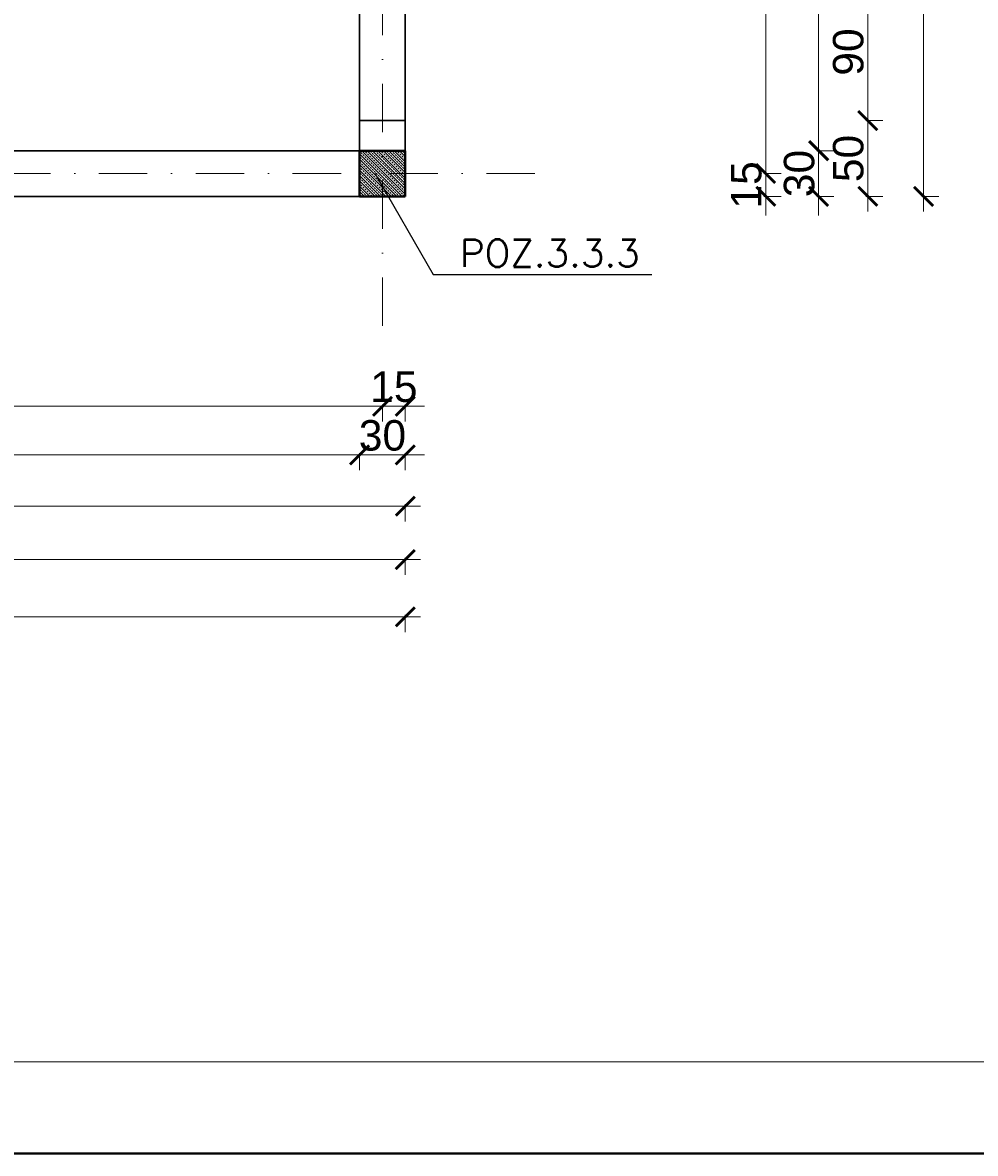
# Model space of a CAD drawing. Extents: x -19 to 9300416, y -12 to 10688993.
# Tile 83 of 106: x 4608271 to 4608897, y 5317481 to 5318223. Entities that reach past the tile are written whole.
import ezdxf

# ---------------------------------------------------------------- set-up
doc = ezdxf.new("R2010")
doc.units = 0
doc.header["$MEASUREMENT"] = 0
doc.linetypes.add('DASHDOT', pattern=[25.4, 12.7, -6.35, 0, -6.35])
doc.linetypes.add('DASHED', pattern=[19.05, 12.7, -6.35])
for name, color, linetype, lineweight in [('hatch', 253, 'Continuous', 0), ('K-BELKI', 5, 'DASHED', 30), ('K-OPISY', 252, 'Continuous', 15), ('K-SCIANY CIENKI', 163, 'Continuous', 30), ('K-SCIANY GRUBY', 195, 'Continuous', 40), ('K-WIDOK', 45, 'Continuous', 20), ('K-WYMIARY', 7, 'Continuous', 15), ('Osie', 175, 'DASHDOT', 9)]:
    doc.layers.add(name, color=color, linetype=linetype, lineweight=lineweight)
doc.layers.add('NIEDRUK', color=230, linetype='Continuous', lineweight=40, plot=False)
doc.styles.add('Arial Narrow 20', font='arial.ttf', dxfattribs={"height": 20})
doc.styles.add('Simplex', font='simplex.shx')
doc.dimstyles.new('1do100 ok', dxfattribs={"dimscale": 0.5, "dimtxt": 12, "dimasz": 25, "dimexe": 20, "dimexo": 0, "dimgap": 5, "dimtad": 1, "dimdec": 0, "dimzin": 9, "dimtxsty": 'Arial Narrow 20', "dimblk": 'ARCHTICK', "dimcen": 3, "dimdle": 20, "dimclrd": 256, "dimclre": 256, "dimclrt": 256, "dimadec": 0, "dimazin": 2, "dimtfac": 1, "dimtdec": 0, "dimtix": 1, "dimtmove": 2, "dimatfit": 3, "dimldrblk": 'NONE', "dimfxl": 0, "dimtvp": 1, "dimtolj": 1, "dimtzin": 0, "dimlwd": 5, "dimlwe": 5, "dimarcsym": 0})
doc.dimstyles.new('1do50', dxfattribs={"dimscale": 5, "dimtxt": 2.5, "dimasz": 2.5, "dimexe": 2.5, "dimexo": 0.5, "dimgap": 1, "dimtad": 1, "dimdec": 1, "dimrnd": 0.5, "dimzin": 12, "dimdsep": 46, "dimtxsty": 'Simplex', "dimblk": 'OBLIQUE', "dimcen": 0.5, "dimdle": 2.5, "dimclrd": 256, "dimclre": 256, "dimclrt": 256, "dimadec": 1, "dimazin": 3, "dimtfac": 1, "dimtdec": 1, "dimtix": 1, "dimtmove": 0, "dimatfit": 3, "dimfxl": 0, "dimtolj": 1, "dimtzin": 0, "dimarcsym": 0})

# ---------------------------------------------------------------- blocks, each defined once
blk = doc.blocks.new('_Oblique')
at = {"color": 0, "linetype": 'ByBlock', "lineweight": -2}
blk.add_line((-0.5, -0.5), (0.5, 0.5), dxfattribs=at)
blk = doc.blocks.new('G$C61CBF25F')
at = {"layer": 'Osie', "lineweight": 0, "ltscale": 2.5}
for p, q in [((1425, 0), (1425, 1880)), ((1525, 100), (204.85, 100))]:
    blk.add_line(p, q, dxfattribs=at)
blk = doc.blocks.new('_ArchTick')
at = {"color": 0, "linetype": 'ByBlock', "const_width": 0.15}
blk.add_lwpolyline([(-0.5, -0.5), (0.5, 0.5)], dxfattribs=at)
blk = doc.blocks.new('*D607')
at = {"layer": 'Defpoints', "color": 0}
for p in [(4608607.35, 5318663.72), (4608607.35, 5318123.72), (4608758.96, 5318123.72)]:
    blk.add_point(p, dxfattribs=at)
at = {"layer": 'K-WYMIARY', "lineweight": 5, "ltscale": 40}
for p, q in [((4608758.96, 5318673.72), (4608758.96, 5318113.72)), ((4608757.71, 5318663.72), (4608768.96, 5318663.72)), ((4608757.71, 5318123.72), (4608768.96, 5318123.72))]:
    blk.add_line(p, q, dxfattribs=at)
at = {"layer": 'K-WYMIARY', "linetype": 'ByBlock', "lineweight": 5, "xscale": 12.5, "yscale": 12.5, "zscale": 12.5}
for p, rotation in [((4608758.96, 5318663.72), 90), ((4608758.96, 5318123.72), 270)]:
    blk.add_blockref('_ArchTick', p, dxfattribs=dict(at, rotation=rotation))
at = {"layer": 'K-WYMIARY', "lineweight": 0, "ltscale": 40, "insert": (4608746.25, 5318393.72), "char_height": 20, "attachment_point": 5, "rotation": 90, "style": 'Arial Narrow 20'}
blk.add_mtext('\\A1;540', dxfattribs=at)
blk = doc.blocks.new('_None')
blk = doc.blocks.new('*D608')
at = {"layer": 'Defpoints', "color": 0}
for p in [(4608607.35, 5318123.72), (4608522.35, 5318108.72), (4608758.96, 5318108.72)]:
    blk.add_point(p, dxfattribs=at)
at = {"layer": 'K-WYMIARY', "lineweight": 5, "ltscale": 40}
for p, q in [((4608758.96, 5318123.72), (4608758.96, 5318136.22)), ((4608758.96, 5318133.72), (4608758.96, 5318098.72)), ((4608757.71, 5318123.72), (4608768.96, 5318123.72)), ((4608757.71, 5318108.72), (4608768.96, 5318108.72)), ((4608758.96, 5318108.72), (4608758.96, 5318096.22))]:
    blk.add_line(p, q, dxfattribs=at)
at = {"layer": 'K-WYMIARY', "linetype": 'ByBlock', "lineweight": 5, "xscale": 12.5, "yscale": 12.5, "zscale": 12.5}
for p, rotation in [((4608758.96, 5318123.72), 270), ((4608758.96, 5318108.72), 90)]:
    blk.add_blockref('_ArchTick', p, dxfattribs=dict(at, rotation=rotation))
at = {"layer": 'K-WYMIARY', "lineweight": 0, "ltscale": 40, "insert": (4608746.25, 5318116.22), "char_height": 20, "attachment_point": 5, "rotation": 90, "style": 'Arial Narrow 20'}
blk.add_mtext('\\A1;15', dxfattribs=at)
blk = doc.blocks.new('*D609')
at = {"layer": 'Defpoints', "color": 0}
for p in [(4608522.35, 5318138.72), (4608793.68, 5318138.72), (4608522.35, 5318108.72)]:
    blk.add_point(p, dxfattribs=at)
at = {"layer": 'K-WYMIARY', "lineweight": 5, "ltscale": 40}
for p, q in [((4608793.68, 5318138.72), (4608793.68, 5318151.22)), ((4608793.68, 5318098.72), (4608793.68, 5318148.72)), ((4608792.43, 5318138.72), (4608803.68, 5318138.72)), ((4608792.43, 5318108.72), (4608803.68, 5318108.72)), ((4608793.68, 5318108.72), (4608793.68, 5318096.22))]:
    blk.add_line(p, q, dxfattribs=at)
at = {"layer": 'K-WYMIARY', "linetype": 'ByBlock', "lineweight": 5, "xscale": 12.5, "yscale": 12.5, "zscale": 12.5}
for p, rotation in [((4608793.68, 5318138.72), 270), ((4608793.68, 5318108.72), 90)]:
    blk.add_blockref('_ArchTick', p, dxfattribs=dict(at, rotation=rotation))
at = {"layer": 'K-WYMIARY', "lineweight": 0, "ltscale": 40, "insert": (4608780.96, 5318123.72), "char_height": 20, "attachment_point": 5, "rotation": 90, "style": 'Arial Narrow 20'}
blk.add_mtext('\\A1;30', dxfattribs=at)
blk = doc.blocks.new('*D610')
at = {"layer": 'Defpoints', "color": 0}
for p in [(4608522.35, 5318648.72), (4608793.68, 5318648.72), (4608522.35, 5318138.72)]:
    blk.add_point(p, dxfattribs=at)
at = {"layer": 'K-WYMIARY', "lineweight": 5, "ltscale": 40}
for p, q in [((4608793.68, 5318128.72), (4608793.68, 5318658.72)), ((4608792.43, 5318648.72), (4608803.68, 5318648.72)), ((4608792.43, 5318138.72), (4608803.68, 5318138.72))]:
    blk.add_line(p, q, dxfattribs=at)
at = {"layer": 'K-WYMIARY', "linetype": 'ByBlock', "lineweight": 5, "xscale": 12.5, "yscale": 12.5, "zscale": 12.5}
for p, rotation in [((4608793.68, 5318648.72), 90), ((4608793.68, 5318138.72), 270)]:
    blk.add_blockref('_ArchTick', p, dxfattribs=dict(at, rotation=rotation))
at = {"layer": 'K-WYMIARY', "lineweight": 0, "ltscale": 40, "insert": (4608780.97, 5318393.72), "char_height": 20, "attachment_point": 5, "rotation": 90, "style": 'Arial Narrow 20'}
blk.add_mtext('\\A1;510', dxfattribs=at)
blk = doc.blocks.new('*D616')
at = {"layer": 'Defpoints', "color": 0}
for p in [(4608522.35, 5318158.47), (4608825.9, 5318158.47), (4608522.35, 5318108.72)]:
    blk.add_point(p, dxfattribs=at)
at = {"layer": 'K-WYMIARY', "lineweight": 5, "ltscale": 40}
for p, q in [((4608825.9, 5318098.72), (4608825.9, 5318168.47)), ((4608824.65, 5318158.47), (4608835.9, 5318158.47)), ((4608824.65, 5318108.72), (4608835.9, 5318108.72))]:
    blk.add_line(p, q, dxfattribs=at)
at = {"layer": 'K-WYMIARY', "linetype": 'ByBlock', "lineweight": 5, "xscale": 12.5, "yscale": 12.5, "zscale": 12.5}
for p, rotation in [((4608825.9, 5318158.47), 90), ((4608825.9, 5318108.72), 270)]:
    blk.add_blockref('_ArchTick', p, dxfattribs=dict(at, rotation=rotation))
at = {"layer": 'K-WYMIARY', "lineweight": 0, "ltscale": 40, "insert": (4608813.19, 5318133.59), "char_height": 20, "attachment_point": 5, "rotation": 90, "style": 'Arial Narrow 20'}
blk.add_mtext('\\A1;50', dxfattribs=at)
blk = doc.blocks.new('*D617')
at = {"layer": 'Defpoints', "color": 0}
for p in [(4608522.35, 5318248.47), (4608825.9, 5318248.47), (4608522.35, 5318158.47)]:
    blk.add_point(p, dxfattribs=at)
at = {"layer": 'K-WYMIARY', "lineweight": 5, "ltscale": 40}
for p, q in [((4608825.9, 5318148.47), (4608825.9, 5318258.47)), ((4608824.65, 5318248.47), (4608835.9, 5318248.47)), ((4608824.65, 5318158.47), (4608835.9, 5318158.47))]:
    blk.add_line(p, q, dxfattribs=at)
at = {"layer": 'K-WYMIARY', "linetype": 'ByBlock', "lineweight": 5, "xscale": 12.5, "yscale": 12.5, "zscale": 12.5}
for p, rotation in [((4608825.9, 5318248.47), 90), ((4608825.9, 5318158.47), 270)]:
    blk.add_blockref('_ArchTick', p, dxfattribs=dict(at, rotation=rotation))
at = {"layer": 'K-WYMIARY', "lineweight": 0, "ltscale": 40, "insert": (4608813.19, 5318203.47), "char_height": 20, "attachment_point": 5, "rotation": 90, "style": 'Arial Narrow 20'}
blk.add_mtext('\\A1;90', dxfattribs=at)
blk = doc.blocks.new('*D631')
at = {"layer": 'Defpoints', "color": 0}
for p in [(4608522.35, 5319818.72), (4608522.35, 5318108.72), (4608862.6, 5318108.72)]:
    blk.add_point(p, dxfattribs=at)
at = {"layer": 'K-WYMIARY', "lineweight": 5, "ltscale": 40}
for p, q in [((4608862.6, 5319828.72), (4608862.6, 5318098.72)), ((4608861.35, 5319818.72), (4608872.6, 5319818.72)), ((4608861.35, 5318108.72), (4608872.6, 5318108.72))]:
    blk.add_line(p, q, dxfattribs=at)
at = {"layer": 'K-WYMIARY', "linetype": 'ByBlock', "lineweight": 5, "xscale": 12.5, "yscale": 12.5, "zscale": 12.5}
for p, rotation in [((4608862.6, 5319818.72), 90), ((4608862.6, 5318108.72), 270)]:
    blk.add_blockref('_ArchTick', p, dxfattribs=dict(at, rotation=rotation))
at = {"layer": 'K-WYMIARY', "lineweight": 0, "ltscale": 40, "insert": (4608849.89, 5318963.72), "char_height": 20, "attachment_point": 5, "rotation": 90, "style": 'Arial Narrow 20'}
blk.add_mtext('\\A1;1710', dxfattribs=at)
blk = doc.blocks.new('*D632')
at = {"layer": 'Defpoints', "color": 0}
for p in [(4608522.35, 5318108.72), (4608507.35, 5318095.12), (4608507.35, 5317970.93)]:
    blk.add_point(p, dxfattribs=at)
at = {"layer": 'K-WYMIARY', "lineweight": 5, "ltscale": 40}
for p, q in [((4608507.35, 5317970.93), (4608494.85, 5317970.93)), ((4608532.35, 5317970.93), (4608497.35, 5317970.93)), ((4608507.35, 5317972.18), (4608507.35, 5317960.93)), ((4608522.35, 5317972.18), (4608522.35, 5317960.93)), ((4608522.35, 5317970.93), (4608534.85, 5317970.93))]:
    blk.add_line(p, q, dxfattribs=at)
at = {"layer": 'K-WYMIARY', "linetype": 'ByBlock', "lineweight": 5, "xscale": 12.5, "yscale": 12.5, "zscale": 12.5}
blk.add_blockref('_ArchTick', (4608507.35, 5317970.93), dxfattribs=at)
at = {"layer": 'K-WYMIARY', "linetype": 'ByBlock', "lineweight": 5, "xscale": 12.5, "yscale": 12.5, "zscale": 12.5, "rotation": 180}
blk.add_blockref('_ArchTick', (4608522.35, 5317970.93), dxfattribs=at)
at = {"layer": 'K-WYMIARY', "lineweight": 0, "ltscale": 40, "insert": (4608514.85, 5317983.64), "char_height": 20, "attachment_point": 5, "style": 'Arial Narrow 20'}
blk.add_mtext('\\A1;15', dxfattribs=at)
blk = doc.blocks.new('*D633')
at = {"layer": 'Defpoints', "color": 0}
for p in [(4608507.35, 5318095.12), (4607937.35, 5318038.46), (4607937.35, 5317970.93)]:
    blk.add_point(p, dxfattribs=at)
at = {"layer": 'K-WYMIARY', "lineweight": 5, "ltscale": 40}
for p, q in [((4608517.35, 5317970.93), (4607927.35, 5317970.93)), ((4607937.35, 5317972.18), (4607937.35, 5317960.93)), ((4608507.35, 5317972.18), (4608507.35, 5317960.93))]:
    blk.add_line(p, q, dxfattribs=at)
at = {"layer": 'K-WYMIARY', "linetype": 'ByBlock', "lineweight": 5, "xscale": 12.5, "yscale": 12.5, "zscale": 12.5, "rotation": 180}
blk.add_blockref('_ArchTick', (4607937.35, 5317970.93), dxfattribs=at)
at = {"layer": 'K-WYMIARY', "linetype": 'ByBlock', "lineweight": 5, "xscale": 12.5, "yscale": 12.5, "zscale": 12.5}
blk.add_blockref('_ArchTick', (4608507.35, 5317970.93), dxfattribs=at)
at = {"layer": 'K-WYMIARY', "lineweight": 0, "ltscale": 40, "insert": (4608222.35, 5317983.64), "char_height": 20, "attachment_point": 5, "style": 'Arial Narrow 20'}
blk.add_mtext('\\A1;570', dxfattribs=at)
blk = doc.blocks.new('*D642')
at = {"layer": 'Defpoints', "color": 0}
for p in [(4607952.35, 5318108.72), (4608492.35, 5318108.72), (4608492.35, 5317938.99)]:
    blk.add_point(p, dxfattribs=at)
at = {"layer": 'K-WYMIARY', "lineweight": 5, "ltscale": 40}
for p, q in [((4607942.35, 5317938.99), (4608502.35, 5317938.99)), ((4607952.35, 5317940.24), (4607952.35, 5317928.99)), ((4608492.35, 5317940.24), (4608492.35, 5317928.99))]:
    blk.add_line(p, q, dxfattribs=at)
at = {"layer": 'K-WYMIARY', "linetype": 'ByBlock', "lineweight": 5, "xscale": 12.5, "yscale": 12.5, "zscale": 12.5, "rotation": 180}
blk.add_blockref('_ArchTick', (4607952.35, 5317938.99), dxfattribs=at)
at = {"layer": 'K-WYMIARY', "linetype": 'ByBlock', "lineweight": 5, "xscale": 12.5, "yscale": 12.5, "zscale": 12.5}
blk.add_blockref('_ArchTick', (4608492.35, 5317938.99), dxfattribs=at)
at = {"layer": 'K-WYMIARY', "lineweight": 0, "ltscale": 40, "insert": (4608222.35, 5317951.7), "char_height": 20, "attachment_point": 5, "style": 'Arial Narrow 20'}
blk.add_mtext('\\A1;540', dxfattribs=at)
blk = doc.blocks.new('*D643')
at = {"layer": 'Defpoints', "color": 0}
for p in [(4608492.35, 5318108.72), (4608522.35, 5318110.16), (4608522.35, 5317938.99)]:
    blk.add_point(p, dxfattribs=at)
at = {"layer": 'K-WYMIARY', "lineweight": 5, "ltscale": 40}
for p, q in [((4608492.35, 5317938.99), (4608479.85, 5317938.99)), ((4608482.35, 5317938.99), (4608532.35, 5317938.99)), ((4608492.35, 5317940.24), (4608492.35, 5317928.99)), ((4608522.35, 5317940.24), (4608522.35, 5317928.99)), ((4608522.35, 5317938.99), (4608534.85, 5317938.99))]:
    blk.add_line(p, q, dxfattribs=at)
at = {"layer": 'K-WYMIARY', "linetype": 'ByBlock', "lineweight": 5, "xscale": 12.5, "yscale": 12.5, "zscale": 12.5}
blk.add_blockref('_ArchTick', (4608492.35, 5317938.99), dxfattribs=at)
at = {"layer": 'K-WYMIARY', "linetype": 'ByBlock', "lineweight": 5, "xscale": 12.5, "yscale": 12.5, "zscale": 12.5, "rotation": 180}
blk.add_blockref('_ArchTick', (4608522.35, 5317938.99), dxfattribs=at)
at = {"layer": 'K-WYMIARY', "lineweight": 0, "ltscale": 40, "insert": (4608507.35, 5317951.71), "char_height": 20, "attachment_point": 5, "style": 'Arial Narrow 20'}
blk.add_mtext('\\A1;30', dxfattribs=at)
blk = doc.blocks.new('*D644')
at = {"layer": 'Defpoints', "color": 0}
for p in [(4607736.94, 5318108.72), (4608522.35, 5318108.72), (4607736.94, 5317905.38)]:
    blk.add_point(p, dxfattribs=at)
at = {"layer": 'K-WYMIARY', "lineweight": 5, "ltscale": 40}
for p, q in [((4607736.94, 5317906.63), (4607736.94, 5317895.38)), ((4608522.35, 5317906.63), (4608522.35, 5317895.38)), ((4608532.35, 5317905.38), (4607726.94, 5317905.38))]:
    blk.add_line(p, q, dxfattribs=at)
at = {"layer": 'K-WYMIARY', "linetype": 'ByBlock', "lineweight": 5, "xscale": 12.5, "yscale": 12.5, "zscale": 12.5, "rotation": 180}
blk.add_blockref('_ArchTick', (4607736.94, 5317905.38), dxfattribs=at)
at = {"layer": 'K-WYMIARY', "linetype": 'ByBlock', "lineweight": 5, "xscale": 12.5, "yscale": 12.5, "zscale": 12.5}
blk.add_blockref('_ArchTick', (4608522.35, 5317905.38), dxfattribs=at)
at = {"layer": 'K-WYMIARY', "lineweight": 0, "ltscale": 40, "insert": (4608129.65, 5317918.1), "char_height": 20, "attachment_point": 5, "style": 'Arial Narrow 20'}
blk.add_mtext('\\A1;785', dxfattribs=at)
blk = doc.blocks.new('*D655')
at = {"layer": 'Defpoints', "color": 0}
for p in [(4607372.35, 5318108.72), (4608522.35, 5318108.72), (4608522.35, 5317870.27)]:
    blk.add_point(p, dxfattribs=at)
at = {"layer": 'K-WYMIARY', "lineweight": 5, "ltscale": 40}
for p, q in [((4607362.35, 5317870.27), (4608532.35, 5317870.27)), ((4607372.35, 5317871.52), (4607372.35, 5317860.27)), ((4608522.35, 5317871.52), (4608522.35, 5317860.27))]:
    blk.add_line(p, q, dxfattribs=at)
at = {"layer": 'K-WYMIARY', "linetype": 'ByBlock', "lineweight": 5, "xscale": 12.5, "yscale": 12.5, "zscale": 12.5, "rotation": 180}
blk.add_blockref('_ArchTick', (4607372.35, 5317870.27), dxfattribs=at)
at = {"layer": 'K-WYMIARY', "linetype": 'ByBlock', "lineweight": 5, "xscale": 12.5, "yscale": 12.5, "zscale": 12.5}
blk.add_blockref('_ArchTick', (4608522.35, 5317870.27), dxfattribs=at)
at = {"layer": 'K-WYMIARY', "lineweight": 0, "ltscale": 40, "insert": (4607947.35, 5317882.98), "char_height": 20, "attachment_point": 5, "style": 'Arial Narrow 20'}
blk.add_mtext('\\A1;1150', dxfattribs=at)
blk = doc.blocks.new('*D656')
at = {"layer": 'Defpoints', "color": 0}
for p in [(4607162.35, 5318648.72), (4608522.35, 5318108.72), (4607162.35, 5317832.77)]:
    blk.add_point(p, dxfattribs=at)
at = {"layer": 'K-WYMIARY', "lineweight": 5, "ltscale": 40}
for p, q in [((4608532.35, 5317832.77), (4607152.35, 5317832.77)), ((4607162.35, 5317834.02), (4607162.35, 5317822.77)), ((4608522.35, 5317834.02), (4608522.35, 5317822.77))]:
    blk.add_line(p, q, dxfattribs=at)
at = {"layer": 'K-WYMIARY', "linetype": 'ByBlock', "lineweight": 5, "xscale": 12.5, "yscale": 12.5, "zscale": 12.5, "rotation": 180}
blk.add_blockref('_ArchTick', (4607162.35, 5317832.77), dxfattribs=at)
at = {"layer": 'K-WYMIARY', "linetype": 'ByBlock', "lineweight": 5, "xscale": 12.5, "yscale": 12.5, "zscale": 12.5}
blk.add_blockref('_ArchTick', (4608522.35, 5317832.77), dxfattribs=at)
at = {"layer": 'K-WYMIARY', "lineweight": 0, "ltscale": 40, "insert": (4607842.35, 5317845.48), "char_height": 20, "attachment_point": 5, "style": 'Arial Narrow 20'}
blk.add_mtext('\\A1;1360', dxfattribs=at)

msp = doc.modelspace()

# ---------------------------------------------------------------- linework, layer by layer
at = {"layer": 'hatch', "color": 252}
for points in [[(4605761.95, 5317480.55), (4609961.95, 5317480.55), (4609961.95, 5320450.55), (4605761.95, 5320450.55)], [(4606081.95, 5320390.55), (4609901.95, 5320390.55), (4609901.95, 5317540.55), (4606081.95, 5317540.55)]]:
    msp.add_lwpolyline(points, close=True, dxfattribs=at)
at = {"layer": 'K-BELKI'}
for points in [[(4608522.35, 5318138.72), (4608492.35, 5318138.72), (4608492.35, 5319788.72), (4608522.35, 5319788.72)], [(4607402.35, 5318138.72), (4608492.35, 5318138.72), (4608492.35, 5318108.72), (4607402.35, 5318108.72)]]:
    msp.add_lwpolyline(points, close=True, dxfattribs=at)
at = {"layer": 'K-BELKI', "color": 5, "ltscale": 40}
msp.add_lwpolyline([(4608522.35, 5318158.47), (4608492.35, 5318158.47), (4608492.35, 5318248.47), (4608522.35, 5318248.47)], close=True, dxfattribs=at)
at = {"layer": 'K-SCIANY CIENKI'}
for p, q in [((4608522.35, 5318158.47), (4608492.35, 5318158.47)), ((4608492.35, 5318158.47), (4608492.35, 5318138.72)), ((4608522.35, 5318138.72), (4608522.35, 5318158.47)), ((4608492.35, 5318138.72), (4607952.35, 5318138.72)), ((4608492.35, 5318108.72), (4608492.35, 5318138.72)), ((4608492.35, 5318138.72), (4608522.35, 5318138.72)), ((4607952.35, 5318108.72), (4608492.35, 5318108.72))]:
    msp.add_line(p, q, dxfattribs=at)
at = {"layer": 'K-SCIANY GRUBY'}
for p, q in [((4608522.35, 5318138.72), (4608492.35, 5318138.72)), ((4608492.35, 5318138.72), (4608492.35, 5318108.72)), ((4608522.35, 5318108.72), (4608522.35, 5318138.72)), ((4608492.35, 5318108.72), (4608522.35, 5318108.72))]:
    msp.add_line(p, q, dxfattribs=at)
at = {"layer": 'K-WIDOK', "linetype": 'Continuous', "lineweight": 0}
for p, q in [((4608492.35, 5318138.39), (4608492.69, 5318138.05)), ((4608492.35, 5318136.63), (4608520.26, 5318108.72)), ((4608493.13, 5318137.61), (4608494.02, 5318136.73)), ((4608493.8, 5318138.72), (4608522.35, 5318110.16)), ((4608494.46, 5318136.29), (4608495.34, 5318135.4)), ((4608495.56, 5318138.72), (4608495.79, 5318138.5)), ((4608496.23, 5318138.05), (4608497.11, 5318137.17)), ((4608497.33, 5318138.72), (4608522.35, 5318113.7)), ((4608497.55, 5318136.73), (4608498.44, 5318135.84)), ((4608499.32, 5318138.5), (4608500.21, 5318137.61)), ((4608500.65, 5318137.17), (4608501.53, 5318136.29)), ((4608500.87, 5318138.72), (4608522.35, 5318117.23)), ((4608502.64, 5318138.72), (4608503.3, 5318138.05)), ((4608503.74, 5318137.61), (4608504.62, 5318136.73)), ((4608504.4, 5318138.72), (4608522.35, 5318120.77)), ((4608505.07, 5318136.29), (4608505.95, 5318135.4)), ((4608506.17, 5318138.72), (4608506.39, 5318138.5)), ((4608506.83, 5318138.05), (4608507.72, 5318137.17)), ((4608507.94, 5318138.72), (4608522.35, 5318124.3)), ((4608508.16, 5318136.73), (4608509.04, 5318135.84)), ((4608509.93, 5318138.5), (4608510.81, 5318137.61)), ((4608511.25, 5318137.17), (4608512.14, 5318136.29)), ((4608511.47, 5318138.72), (4608522.35, 5318127.84)), ((4608513.24, 5318138.72), (4608513.91, 5318138.05)), ((4608514.35, 5318137.61), (4608515.23, 5318136.73)), ((4608515.01, 5318138.72), (4608522.35, 5318131.37)), ((4608515.67, 5318136.29), (4608516.56, 5318135.4)), ((4608516.78, 5318138.72), (4608517, 5318138.5)), ((4608517.44, 5318138.05), (4608518.33, 5318137.17)), ((4608518.55, 5318138.72), (4608522.35, 5318134.91)), ((4608518.77, 5318136.73), (4608519.65, 5318135.84)), ((4608520.53, 5318138.5), (4608521.42, 5318137.61)), ((4608521.86, 5318137.17), (4608522.35, 5318136.68)), ((4608522.08, 5318138.72), (4608522.35, 5318138.45)), ((4608492.35, 5318133.09), (4608516.73, 5318108.72)), ((4608492.35, 5318131.32), (4608493.13, 5318130.54)), ((4608492.35, 5318129.55), (4608513.19, 5318108.72)), ((4608492.69, 5318134.52), (4608493.58, 5318133.63)), ((4608493.58, 5318130.1), (4608494.46, 5318129.21)), ((4608494.02, 5318133.19), (4608494.9, 5318132.31)), ((4608494.9, 5318128.77), (4608495.79, 5318127.89)), ((4608495.34, 5318131.87), (4608496.23, 5318130.98)), ((4608495.79, 5318134.96), (4608496.67, 5318134.08)), ((4608496.67, 5318130.54), (4608497.55, 5318129.66)), ((4608497.11, 5318133.63), (4608498, 5318132.75)), ((4608498, 5318129.21), (4608498.88, 5318128.33)), ((4608498.44, 5318132.31), (4608499.32, 5318131.42)), ((4608498.88, 5318135.4), (4608499.76, 5318134.52)), ((4608499.76, 5318130.98), (4608500.65, 5318130.1)), ((4608500.21, 5318134.08), (4608501.09, 5318133.19)), ((4608501.09, 5318129.66), (4608501.97, 5318128.77)), ((4608501.53, 5318132.75), (4608502.42, 5318131.87)), ((4608501.97, 5318135.84), (4608502.86, 5318134.96)), ((4608502.86, 5318131.42), (4608503.74, 5318130.54)), ((4608503.3, 5318134.52), (4608504.18, 5318133.63)), ((4608504.18, 5318130.1), (4608505.07, 5318129.21)), ((4608504.62, 5318133.19), (4608505.51, 5318132.31)), ((4608505.51, 5318128.77), (4608506.39, 5318127.89)), ((4608505.95, 5318131.87), (4608506.83, 5318130.98)), ((4608506.39, 5318134.96), (4608507.28, 5318134.08)), ((4608507.28, 5318130.54), (4608508.16, 5318129.66)), ((4608507.72, 5318133.63), (4608508.6, 5318132.75)), ((4608508.6, 5318129.21), (4608509.49, 5318128.33)), ((4608509.04, 5318132.31), (4608509.93, 5318131.42)), ((4608509.49, 5318135.4), (4608510.37, 5318134.52)), ((4608510.37, 5318130.98), (4608511.25, 5318130.1)), ((4608510.81, 5318134.08), (4608511.7, 5318133.19)), ((4608511.7, 5318129.66), (4608512.58, 5318128.77)), ((4608512.14, 5318132.75), (4608513.02, 5318131.87)), ((4608512.58, 5318135.84), (4608513.46, 5318134.96)), ((4608513.46, 5318131.42), (4608514.35, 5318130.54)), ((4608513.91, 5318134.52), (4608514.79, 5318133.63)), ((4608514.79, 5318130.1), (4608515.67, 5318129.21)), ((4608515.23, 5318133.19), (4608516.12, 5318132.31)), ((4608516.12, 5318128.77), (4608517, 5318127.89)), ((4608516.56, 5318131.87), (4608517.44, 5318130.98)), ((4608517, 5318134.96), (4608517.88, 5318134.08)), ((4608517.88, 5318130.54), (4608518.77, 5318129.66)), ((4608518.33, 5318133.63), (4608519.21, 5318132.75)), ((4608519.21, 5318129.21), (4608520.09, 5318128.33)), ((4608519.65, 5318132.31), (4608520.53, 5318131.42)), ((4608520.09, 5318135.4), (4608520.98, 5318134.52)), ((4608520.98, 5318130.98), (4608521.86, 5318130.1)), ((4608521.42, 5318134.08), (4608522.3, 5318133.19)), ((4608522.3, 5318129.66), (4608522.35, 5318129.61)), ((4608492.35, 5318127.79), (4608492.69, 5318127.45)), ((4608492.35, 5318126.02), (4608509.65, 5318108.72)), ((4608492.35, 5318122.48), (4608506.12, 5318108.72)), ((4608492.69, 5318123.91), (4608493.58, 5318123.03)), ((4608493.13, 5318127), (4608494.02, 5318126.12)), ((4608494.02, 5318122.59), (4608494.9, 5318121.7)), ((4608494.46, 5318125.68), (4608495.34, 5318124.8)), ((4608495.34, 5318121.26), (4608496.23, 5318120.38)), ((4608495.79, 5318124.35), (4608496.67, 5318123.47)), ((4608496.23, 5318127.45), (4608497.11, 5318126.56)), ((4608497.11, 5318123.03), (4608498, 5318122.14)), ((4608497.55, 5318126.12), (4608498.44, 5318125.24)), ((4608498.44, 5318121.7), (4608499.32, 5318120.82)), ((4608498.88, 5318124.8), (4608499.76, 5318123.91)), ((4608499.32, 5318127.89), (4608500.21, 5318127)), ((4608500.21, 5318123.47), (4608501.09, 5318122.59)), ((4608500.65, 5318126.56), (4608501.53, 5318125.68)), ((4608501.53, 5318122.14), (4608502.42, 5318121.26)), ((4608501.97, 5318125.24), (4608502.86, 5318124.35)), ((4608502.42, 5318128.33), (4608503.3, 5318127.45)), ((4608503.3, 5318123.91), (4608504.18, 5318123.03)), ((4608503.74, 5318127), (4608504.62, 5318126.12)), ((4608504.62, 5318122.59), (4608505.51, 5318121.7)), ((4608505.07, 5318125.68), (4608505.95, 5318124.8)), ((4608505.95, 5318121.26), (4608506.83, 5318120.38)), ((4608506.39, 5318124.35), (4608507.28, 5318123.47)), ((4608506.83, 5318127.45), (4608507.72, 5318126.56)), ((4608507.72, 5318123.03), (4608508.6, 5318122.14)), ((4608508.16, 5318126.12), (4608509.04, 5318125.24)), ((4608509.04, 5318121.7), (4608509.93, 5318120.82)), ((4608509.49, 5318124.8), (4608510.37, 5318123.91)), ((4608509.93, 5318127.89), (4608510.81, 5318127)), ((4608510.81, 5318123.47), (4608511.7, 5318122.59)), ((4608511.25, 5318126.56), (4608512.14, 5318125.68)), ((4608512.14, 5318122.14), (4608513.02, 5318121.26)), ((4608512.58, 5318125.24), (4608513.46, 5318124.35)), ((4608513.02, 5318128.33), (4608513.91, 5318127.45)), ((4608513.91, 5318123.91), (4608514.79, 5318123.03)), ((4608514.35, 5318127), (4608515.23, 5318126.12)), ((4608515.23, 5318122.59), (4608516.12, 5318121.7)), ((4608515.67, 5318125.68), (4608516.56, 5318124.8)), ((4608516.56, 5318121.26), (4608517.44, 5318120.38)), ((4608517, 5318124.35), (4608517.88, 5318123.47)), ((4608517.44, 5318127.45), (4608518.33, 5318126.56)), ((4608518.33, 5318123.03), (4608519.21, 5318122.14)), ((4608518.77, 5318126.12), (4608519.65, 5318125.24)), ((4608519.65, 5318121.7), (4608520.53, 5318120.82)), ((4608520.09, 5318124.8), (4608520.98, 5318123.91)), ((4608520.53, 5318127.89), (4608521.42, 5318127)), ((4608521.42, 5318123.47), (4608522.3, 5318122.59)), ((4608521.86, 5318126.56), (4608522.35, 5318126.07)), ((4608492.35, 5318120.72), (4608493.13, 5318119.93)), ((4608492.35, 5318118.95), (4608502.58, 5318108.72)), ((4608492.35, 5318117.18), (4608492.69, 5318116.84)), ((4608492.35, 5318115.41), (4608499.05, 5318108.72)), ((4608493.13, 5318116.4), (4608494.02, 5318115.51)), ((4608493.58, 5318119.49), (4608494.46, 5318118.61)), ((4608494.46, 5318115.07), (4608495.34, 5318114.19)), ((4608494.9, 5318118.17), (4608495.79, 5318117.28)), ((4608495.79, 5318113.75), (4608496.67, 5318112.86)), ((4608496.23, 5318116.84), (4608497.11, 5318115.96)), ((4608496.67, 5318119.93), (4608497.55, 5318119.05)), ((4608497.55, 5318115.51), (4608498.44, 5318114.63)), ((4608498, 5318118.61), (4608498.88, 5318117.72)), ((4608498.88, 5318114.19), (4608499.76, 5318113.3)), ((4608499.32, 5318117.28), (4608500.21, 5318116.4)), ((4608499.76, 5318120.38), (4608500.65, 5318119.49)), ((4608500.65, 5318115.96), (4608501.53, 5318115.07)), ((4608501.09, 5318119.05), (4608501.97, 5318118.17)), ((4608501.97, 5318114.63), (4608502.86, 5318113.75)), ((4608502.42, 5318117.72), (4608503.3, 5318116.84)), ((4608502.86, 5318120.82), (4608503.74, 5318119.93)), ((4608503.74, 5318116.4), (4608504.62, 5318115.51)), ((4608504.18, 5318119.49), (4608505.07, 5318118.61)), ((4608505.07, 5318115.07), (4608505.95, 5318114.19)), ((4608505.51, 5318118.17), (4608506.39, 5318117.28)), ((4608506.39, 5318113.75), (4608507.28, 5318112.86)), ((4608506.83, 5318116.84), (4608507.72, 5318115.96)), ((4608507.28, 5318119.93), (4608508.16, 5318119.05)), ((4608508.16, 5318115.51), (4608509.04, 5318114.63)), ((4608508.6, 5318118.61), (4608509.49, 5318117.72)), ((4608509.49, 5318114.19), (4608510.37, 5318113.3)), ((4608509.93, 5318117.28), (4608510.81, 5318116.4)), ((4608510.37, 5318120.38), (4608511.25, 5318119.49)), ((4608511.25, 5318115.96), (4608512.14, 5318115.07)), ((4608511.7, 5318119.05), (4608512.58, 5318118.17)), ((4608512.58, 5318114.63), (4608513.46, 5318113.75)), ((4608513.02, 5318117.72), (4608513.91, 5318116.84)), ((4608513.46, 5318120.82), (4608514.35, 5318119.93)), ((4608514.35, 5318116.4), (4608515.23, 5318115.51)), ((4608514.79, 5318119.49), (4608515.67, 5318118.61)), ((4608515.67, 5318115.07), (4608516.56, 5318114.19)), ((4608516.12, 5318118.17), (4608517, 5318117.28)), ((4608517, 5318113.75), (4608517.88, 5318112.86)), ((4608517.44, 5318116.84), (4608518.33, 5318115.96)), ((4608517.88, 5318119.93), (4608518.77, 5318119.05)), ((4608518.77, 5318115.51), (4608519.65, 5318114.63)), ((4608519.21, 5318118.61), (4608520.09, 5318117.72)), ((4608520.09, 5318114.19), (4608520.98, 5318113.3)), ((4608520.53, 5318117.28), (4608521.42, 5318116.4)), ((4608520.98, 5318120.38), (4608521.86, 5318119.49)), ((4608521.86, 5318115.96), (4608522.35, 5318115.46)), ((4608522.3, 5318119.05), (4608522.35, 5318119)), ((4608492.35, 5318111.88), (4608495.51, 5318108.72)), ((4608492.35, 5318110.11), (4608493.13, 5318109.33)), ((4608492.69, 5318113.3), (4608493.58, 5318112.42)), ((4608493.58, 5318108.89), (4608493.74, 5318108.72)), ((4608494.02, 5318111.98), (4608494.9, 5318111.09)), ((4608495.34, 5318110.65), (4608496.23, 5318109.77)), ((4608496.67, 5318109.33), (4608497.28, 5318108.72)), ((4608497.11, 5318112.42), (4608498, 5318111.54)), ((4608498.44, 5318111.09), (4608499.32, 5318110.21)), ((4608499.76, 5318109.77), (4608500.65, 5318108.89)), ((4608500.21, 5318112.86), (4608501.09, 5318111.98)), ((4608501.53, 5318111.54), (4608502.42, 5318110.65)), ((4608502.86, 5318110.21), (4608503.74, 5318109.33)), ((4608503.3, 5318113.3), (4608504.18, 5318112.42)), ((4608504.18, 5318108.89), (4608504.35, 5318108.72)), ((4608504.62, 5318111.98), (4608505.51, 5318111.09)), ((4608505.95, 5318110.65), (4608506.83, 5318109.77)), ((4608507.28, 5318109.33), (4608507.89, 5318108.72)), ((4608507.72, 5318112.42), (4608508.6, 5318111.54)), ((4608509.04, 5318111.09), (4608509.93, 5318110.21)), ((4608510.37, 5318109.77), (4608511.25, 5318108.89)), ((4608510.81, 5318112.86), (4608511.7, 5318111.98)), ((4608512.14, 5318111.54), (4608513.02, 5318110.65)), ((4608513.46, 5318110.21), (4608514.35, 5318109.33)), ((4608513.91, 5318113.3), (4608514.79, 5318112.42)), ((4608514.79, 5318108.89), (4608514.96, 5318108.72)), ((4608515.23, 5318111.98), (4608516.12, 5318111.09)), ((4608516.56, 5318110.65), (4608517.44, 5318109.77)), ((4608517.88, 5318109.33), (4608518.49, 5318108.72)), ((4608518.33, 5318112.42), (4608519.21, 5318111.54)), ((4608519.65, 5318111.09), (4608520.53, 5318110.21)), ((4608520.98, 5318109.77), (4608521.86, 5318108.89)), ((4608521.42, 5318112.86), (4608522.3, 5318111.98))]:
    msp.add_line(p, q, dxfattribs=at)
at = {"layer": 'NIEDRUK', "color": 252}
msp.add_lwpolyline([(4605761.95, 5317480.55), (4609961.95, 5317480.55), (4609961.95, 5320450.55), (4605761.95, 5320450.55)], close=True, dxfattribs=at)

# ---------------------------------------------------------------- block references
at = {"lineweight": 0, "ltscale": 40}
msp.add_blockref('G$C61CBF25F', (4607082.35, 5318023.72), dxfattribs=at)

# ---------------------------------------------------------------- texts
at = {"layer": 'K-OPISY', "insert": (4608558.16, 5318062.38), "char_height": 18, "attachment_point": 7, "style": 'Simplex'}
msp.add_mtext('{\\C0;POZ.3.3.3}', dxfattribs=at)

# ---------------------------------------------------------------- dimensions: what is measured, and where the dimension line sits
at = {"layer": 'K-WYMIARY', "lineweight": 0, "ltscale": 40}
for base, p1, p2, picture, middle in [((4608862.6, 5318108.72), (4608522.35, 5319818.72), (4608522.35, 5318108.72), '*D631', (4608849.89, 5318963.72)), ((4608758.96, 5318123.72), (4608607.35, 5318663.72), (4608607.35, 5318123.72), '*D607', (4608746.25, 5318393.72)), ((4608793.68, 5318648.72), (4608522.35, 5318138.72), (4608522.35, 5318648.72), '*D610', (4608780.97, 5318393.72)), ((4608825.9, 5318248.47), (4608522.35, 5318158.47), (4608522.35, 5318248.47), '*D617', (4608813.19, 5318203.47)), ((4608825.9, 5318158.47), (4608522.35, 5318108.72), (4608522.35, 5318158.47), '*D616', (4608813.19, 5318133.59)), ((4608793.68, 5318138.72), (4608522.35, 5318108.72), (4608522.35, 5318138.72), '*D609', (4608780.96, 5318123.72)), ((4608758.96, 5318108.72), (4608607.35, 5318123.72), (4608522.35, 5318108.72), '*D608', (4608746.25, 5318116.22))]:
    dim = msp.add_linear_dim(base=base, p1=p1, p2=p2, angle=90, dimstyle='1do100 ok', override={"dimfxl": 2.5}, dxfattribs=at)
    dim.commit()
    dim.dimension.update_dxf_attribs({"geometry": picture, "text_midpoint": middle})
for base, p1, p2, picture, middle in [((4607162.35, 5317832.77), (4608522.35, 5318108.72), (4607162.35, 5318648.72), '*D656', (4607842.35, 5317845.48)), ((4608522.35, 5317870.27), (4607372.35, 5318108.72), (4608522.35, 5318108.72), '*D655', (4607947.35, 5317882.98)), ((4607736.94, 5317905.38), (4608522.35, 5318108.72), (4607736.94, 5318108.72), '*D644', (4608129.65, 5317918.1)), ((4608492.35, 5317938.99), (4607952.35, 5318108.72), (4608492.35, 5318108.72), '*D642', (4608222.35, 5317951.7)), ((4608522.35, 5317938.99), (4608492.35, 5318108.72), (4608522.35, 5318110.16), '*D643', (4608507.35, 5317951.71)), ((4608507.35, 5317970.93), (4608522.35, 5318108.72), (4608507.35, 5318095.12), '*D632', (4608514.85, 5317983.64)), ((4607937.35, 5317970.93), (4608507.35, 5318095.12), (4607937.35, 5318038.46), '*D633', (4608222.35, 5317983.64))]:
    dim = msp.add_linear_dim(base=base, p1=p1, p2=p2, dimstyle='1do100 ok', override={"dimfxl": 2.5}, dxfattribs=at)
    dim.commit()
    dim.dimension.update_dxf_attribs({"geometry": picture, "text_midpoint": middle})

# ---------------------------------------------------------------- leaders
at = {"layer": 'K-OPISY', "annotation_type": 0, "has_hookline": 1, "hookline_direction": 0, "text_width": 126}
msp.add_leader([(4608502.33, 5318123.89), (4608540.66, 5318057.38), (4608553.16, 5318057.38)], dimstyle='1do50', override={"dimgap": 1, "dimtad": 1}, dxfattribs=at)

doc.saveas('drawing.dxf')
